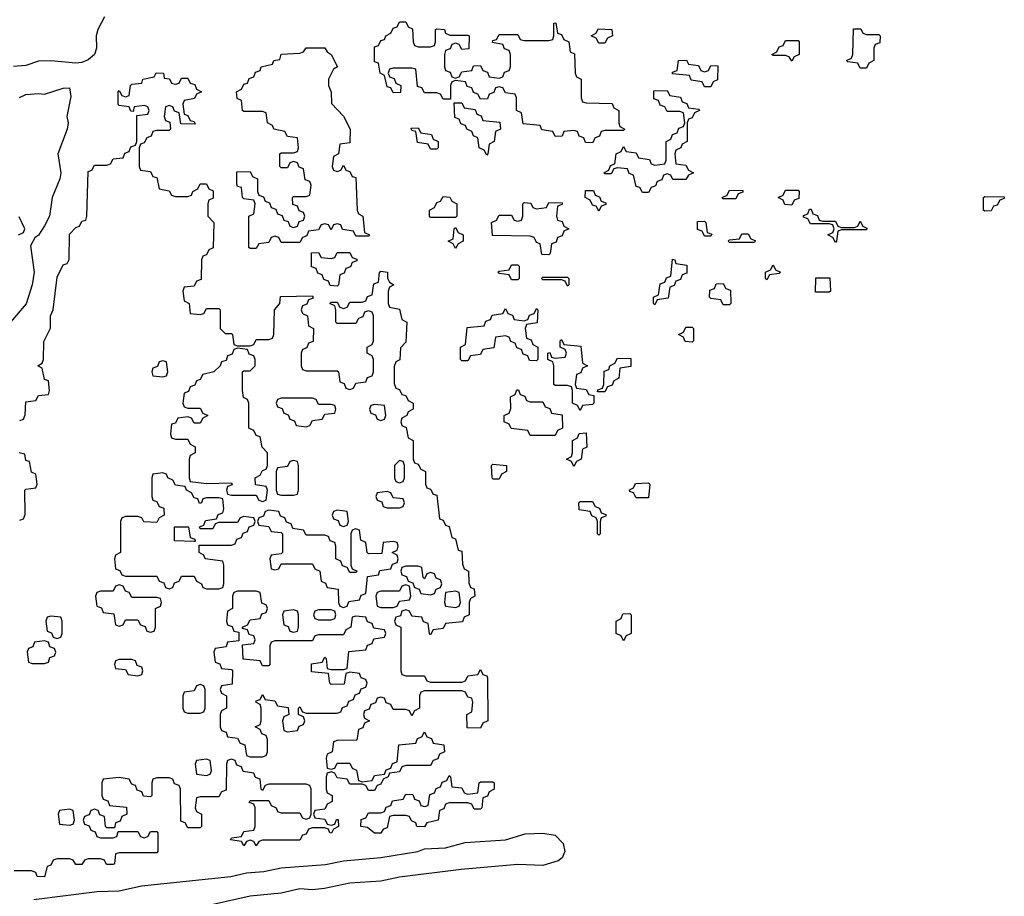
# Model space of a CAD drawing. Header units: inches. Extents: x 2777885 to 2884230, y 684484 to 829189.
# Tile 74 of 239: x 2846170 to 2849333, y 753066 to 755881. Entities that reach past the tile are written whole.
import ezdxf

# ---------------------------------------------------------------- set-up
doc = ezdxf.new("R2010")
doc.units = ezdxf.units.IN
doc.header["$MEASUREMENT"] = 0
doc.layers.add('C8745', color=7, linetype='Continuous')

msp = doc.modelspace()

# ---------------------------------------------------------------- linework, layer by layer
at = {"layer": 'C8745', "color": 6}
for points in [[(2846442, 755890), (2846421.5, 755850), (2846416.1, 755830), (2846417.2, 755790), (2846410.2, 755770), (2846390, 755752), (2846370, 755743.5), (2846350, 755742), (2846269.7, 755749.7), (2846230, 755748.2), (2846190, 755734), (2846150, 755731.5)], [(2846170, 754594), (2846182, 754598), (2846188, 754612), (2846190, 754654), (2846222, 754658), (2846230, 754674), (2846262, 754678), (2846266, 754690), (2846262, 754722), (2846250, 754726), (2846242, 754762), (2846228, 754770), (2846242, 754778), (2846246, 754790), (2846247.3, 754847.3), (2846269.2, 754890.8), (2846269.4, 754930), (2846278, 754950), (2846290, 755054), (2846310, 755094), (2846322, 755098), (2846328.4, 755111.6), (2846330, 755192), (2846350, 755214), (2846362, 755218), (2846370, 755234), (2846382, 755238), (2846386, 755250), (2846390, 755394), (2846402, 755398), (2846410, 755414), (2846450, 755414), (2846462, 755418), (2846470, 755434), (2846502, 755438), (2846507.3, 755452.7), (2846522, 755458), (2846527.3, 755472.7), (2846542, 755478), (2846546, 755490), (2846546, 755574), (2846582, 755578), (2846586, 755590), (2846582, 755602), (2846570, 755606), (2846538, 755602), (2846534, 755586), (2846527.3, 755587.3), (2846522, 755602), (2846490, 755606), (2846486, 755610), (2846486, 755650), (2846490, 755654), (2846498, 755638), (2846510, 755634), (2846522, 755638), (2846526, 755670), (2846530, 755674), (2846562, 755678), (2846566, 755690), (2846602, 755698), (2846608.9, 755711.1), (2846632, 755710), (2846634, 755694), (2846651.6, 755691.6), (2846658, 755678), (2846670, 755674), (2846682, 755678), (2846690, 755694), (2846710, 755694), (2846718, 755678), (2846732.7, 755672.7), (2846738, 755658), (2846754, 755650), (2846738, 755642), (2846731.3, 755628.7), (2846698, 755622), (2846694, 755610), (2846698, 755578), (2846710, 755574), (2846718, 755558), (2846730, 755554), (2846734, 755546), (2846687.3, 755547.3), (2846682, 755582), (2846667.3, 755587.3), (2846662, 755602), (2846650, 755606), (2846638, 755602), (2846634, 755570), (2846638, 755558), (2846652.7, 755552.7), (2846654, 755530), (2846650, 755526), (2846610, 755526), (2846598, 755522), (2846592.7, 755507.3), (2846578, 755502), (2846570, 755486), (2846558, 755482), (2846554, 755470), (2846554, 755410), (2846558, 755398), (2846590, 755394), (2846598, 755378), (2846610, 755374), (2846618, 755338), (2846650, 755332), (2846658, 755318), (2846670, 755314), (2846710, 755314), (2846722, 755318), (2846726, 755330), (2846742, 755338), (2846750, 755354), (2846770, 755354), (2846778, 755338), (2846791.6, 755331.6), (2846791.6, 755308.4), (2846778, 755302), (2846774, 755290), (2846774, 755250), (2846794, 755230), (2846791.6, 755148.4), (2846778, 755142), (2846770, 755126), (2846758, 755122), (2846754, 755110), (2846752.7, 755047.3), (2846738, 755042), (2846730, 755026), (2846698, 755022), (2846694, 755010), (2846698, 754978), (2846714, 754970), (2846718, 754938), (2846750, 754934), (2846762, 754938), (2846770, 754954), (2846810, 754954), (2846814, 754950), (2846814, 754890), (2846830, 754874), (2846850, 754874), (2846854, 754870), (2846858, 754838), (2846870, 754834), (2846910, 754834), (2846922, 754838), (2846930, 754854), (2846970, 754854), (2846982, 754858), (2846986, 754870), (2846988, 754950), (2847006, 754970), (2847007.3, 754992.7), (2847110, 754994), (2847112.7, 754987.3), (2847098, 754982), (2847092.7, 754967.3), (2847078, 754962), (2847074, 754950), (2847078, 754938), (2847094, 754930), (2847098, 754898), (2847114, 754890), (2847112.7, 754847.3), (2847098, 754842), (2847092.7, 754827.3), (2847078, 754822), (2847074, 754810), (2847074, 754770), (2847078, 754758), (2847090, 754754), (2847190, 754754), (2847194, 754750), (2847198, 754718), (2847212.7, 754712.7), (2847218, 754698), (2847230, 754694), (2847242, 754698), (2847250, 754714), (2847282, 754718), (2847287.3, 754732.7), (2847302, 754738), (2847306, 754750), (2847306, 754790), (2847302, 754802), (2847286, 754810), (2847286, 754830), (2847302, 754838), (2847306, 754850), (2847306, 754930), (2847302, 754942), (2847290, 754946), (2847278, 754942), (2847272.7, 754927.3), (2847258, 754922), (2847250, 754906), (2847190, 754906), (2847186, 754910), (2847186, 754950), (2847182, 754962), (2847166, 754970), (2847170, 754974), (2847190, 754974), (2847198, 754958), (2847210, 754954), (2847222, 754958), (2847230, 754974), (2847270, 754974), (2847282, 754978), (2847287.3, 754992.7), (2847302, 754998), (2847307.3, 755032.7), (2847322, 755038), (2847326, 755070), (2847330, 755074), (2847351, 755070), (2847351.6, 755051.6), (2847358, 755038), (2847372, 755030), (2847358, 755022), (2847354, 755010), (2847354, 754970), (2847358, 754958), (2847390, 754952), (2847398, 754918), (2847414, 754910), (2847410, 754846), (2847392.7, 754827.3), (2847391.1, 754788.9), (2847378, 754782), (2847372.7, 754767.3), (2847372.7, 754712.7), (2847378, 754698), (2847390, 754694), (2847398, 754678), (2847410, 754674), (2847418, 754658), (2847434, 754650), (2847434, 754630), (2847418, 754622), (2847414, 754610), (2847398, 754602), (2847394, 754590), (2847398, 754578), (2847411.6, 754571.6), (2847418, 754538), (2847434, 754530), (2847434, 754470), (2847438, 754458), (2847450, 754454), (2847458, 754438), (2847474, 754430), (2847474, 754390), (2847478, 754378), (2847490, 754374), (2847498, 754358), (2847510, 754354), (2847518, 754278), (2847530, 754274), (2847538, 754258), (2847550, 754254), (2847558, 754218), (2847570, 754214), (2847578, 754178), (2847590, 754174), (2847592.7, 754132.7), (2847598, 754118), (2847612, 754110), (2847612.7, 754072.7), (2847618, 754058), (2847630, 754054), (2847632, 754030), (2847618, 754022), (2847614, 754010), (2847614, 753970), (2847598, 753962), (2847592.7, 753947.3), (2847538, 753942), (2847530, 753926), (2847498, 753922), (2847490, 753906), (2847486, 753910), (2847482, 753942), (2847467.3, 753947.3), (2847462, 753962), (2847430, 753966), (2847422, 753982), (2847410, 753986), (2847398, 753982), (2847392.7, 753967.3), (2847378, 753962), (2847374, 753950), (2847378, 753938), (2847394, 753930), (2847394, 753790), (2847398, 753778), (2847410, 753774), (2847470, 753774), (2847478, 753758), (2847490, 753754), (2847590, 753754), (2847602, 753758), (2847610, 753774), (2847642, 753778), (2847650, 753794), (2847658, 753778), (2847670, 753774), (2847672.7, 753767.3), (2847674, 753630), (2847658, 753622), (2847650, 753606), (2847607.3, 753607.3), (2847606, 753650), (2847622, 753658), (2847626, 753690), (2847622, 753702), (2847610, 753706), (2847602, 753722), (2847590, 753726), (2847470, 753726), (2847458, 753722), (2847454, 753710), (2847454, 753670), (2847438, 753662), (2847430, 753646), (2847422, 753662), (2847410, 753666), (2847370, 753666), (2847362, 753682), (2847347.3, 753687.3), (2847342, 753702), (2847330, 753706), (2847318, 753702), (2847312.7, 753687.3), (2847298, 753682), (2847292.7, 753667.3), (2847278, 753662), (2847274, 753650), (2847278, 753638), (2847294, 753630), (2847278, 753622), (2847272.7, 753607.3), (2847258, 753602), (2847252.7, 753567.3), (2847190, 753566), (2847178, 753562), (2847174, 753530), (2847158, 753522), (2847154, 753510), (2847158, 753478), (2847170, 753474), (2847182, 753478), (2847190, 753494), (2847230, 753494), (2847238, 753478), (2847251.6, 753471.6), (2847258, 753438), (2847270, 753434), (2847302, 753438), (2847310, 753454), (2847342, 753458), (2847347.3, 753472.7), (2847362, 753478), (2847367.3, 753492.7), (2847382, 753498), (2847387.3, 753552.7), (2847442, 753558), (2847447.3, 753572.7), (2847462, 753578), (2847470, 753594), (2847478, 753578), (2847492.7, 753572.7), (2847498, 753558), (2847532.7, 753552.7), (2847534, 753530), (2847518, 753522), (2847512.7, 753507.3), (2847498, 753502), (2847490, 753486), (2847410, 753486), (2847398, 753482), (2847390, 753466), (2847358, 753462), (2847354, 753450), (2847338, 753442), (2847330, 753426), (2847318, 753422), (2847310, 753406), (2847290, 753406), (2847282, 753422), (2847270, 753426), (2847230, 753426), (2847222, 753442), (2847190, 753446), (2847182, 753462), (2847170, 753466), (2847158, 753462), (2847154, 753450), (2847154, 753410), (2847158, 753398), (2847174, 753390), (2847174, 753370), (2847158, 753362), (2847150, 753346), (2847118, 753342), (2847114, 753330), (2847118, 753318), (2847150, 753314), (2847158, 753298), (2847170, 753294), (2847182, 753298), (2847187.3, 753312.7), (2847192.7, 753312.7), (2847194, 753290), (2847178, 753282), (2847171.6, 753268.4), (2847166, 753270), (2847162, 753282), (2847150, 753286), (2847110, 753286), (2847098, 753282), (2847090, 753266), (2847078, 753262), (2847070, 753246), (2846950, 753246), (2846938, 753242), (2846930, 753228), (2846922, 753242), (2846910, 753246), (2846898, 753242), (2846890, 753228), (2846882, 753242), (2846847.3, 753247.3), (2846850, 753254), (2846882, 753258), (2846890, 753274), (2846922, 753278), (2846926, 753290), (2846926, 753350), (2846922, 753362), (2846907.3, 753367.3), (2846910, 753374), (2846970, 753374), (2846978, 753358), (2846994, 753350), (2846998, 753338), (2847010, 753334), (2847070, 753334), (2847078, 753318), (2847090, 753314), (2847102, 753318), (2847106, 753330), (2847106, 753410), (2847102, 753422), (2847090, 753426), (2846970, 753426), (2846958, 753422), (2846950, 753406), (2846946, 753410), (2846942, 753442), (2846927.3, 753447.3), (2846922, 753462), (2846887.3, 753467.3), (2846882, 753482), (2846867.3, 753487.3), (2846862, 753502), (2846850, 753506), (2846838, 753502), (2846834, 753490), (2846832.7, 753407.3), (2846818, 753402), (2846810, 753386), (2846750, 753386), (2846738, 753382), (2846734, 753350), (2846738, 753338), (2846754, 753330), (2846754, 753290), (2846750, 753286), (2846710, 753286), (2846702, 753302), (2846687.3, 753307.3), (2846686, 753410), (2846682, 753422), (2846667.3, 753427.3), (2846662, 753442), (2846650, 753446), (2846610, 753446), (2846598, 753442), (2846594, 753430), (2846594, 753390), (2846590, 753386), (2846567.3, 753387.3), (2846562, 753402), (2846547.3, 753407.3), (2846542, 753422), (2846530, 753426), (2846522, 753442), (2846490, 753448), (2846438, 753442), (2846434, 753430), (2846434, 753390), (2846438, 753378), (2846452.7, 753372.7), (2846458, 753358), (2846512.7, 753352.7), (2846514, 753330), (2846498, 753322), (2846492.7, 753307.3), (2846478, 753302), (2846474, 753286), (2846450, 753286), (2846446, 753290), (2846442, 753322), (2846427.3, 753327.3), (2846422, 753342), (2846410, 753346), (2846398, 753342), (2846392.7, 753327.3), (2846378, 753322), (2846374, 753310), (2846378, 753298), (2846392.7, 753292.7), (2846398, 753278), (2846412.7, 753272.7), (2846418, 753258), (2846430, 753254), (2846470, 753254), (2846482, 753258), (2846486, 753274), (2846550, 753274), (2846558, 753258), (2846570, 753254), (2846582, 753258), (2846590, 753274), (2846610, 753274), (2846614, 753270), (2846614, 753210), (2846610, 753206), (2846490, 753206), (2846478, 753202), (2846474, 753170), (2846470, 753168), (2846448.4, 753168.4), (2846442, 753182), (2846430, 753186), (2846390, 753186), (2846378, 753182), (2846370, 753168), (2846350, 753168), (2846342, 753182), (2846330, 753186), (2846290, 753186), (2846278, 753182), (2846270, 753166), (2846258, 753162), (2846250, 753129), (2846226, 753130), (2846222, 753142), (2846208, 753148), (2846152.7, 753147.3)], [(2846169, 755631), (2846190, 755641), (2846230, 755644.7), (2846250, 755642), (2846310, 755661), (2846330, 755662), (2846334.4, 755634.4), (2846321, 755570), (2846326, 755550), (2846322.8, 755530), (2846293, 755450), (2846302, 755390), (2846299.1, 755370), (2846274, 755310), (2846265.3, 755250), (2846250, 755219.3), (2846230, 755189), (2846218.8, 755181.2), (2846204.7, 755155.3), (2846216, 755070), (2846210.2, 755030), (2846190.9, 754969.1), (2846141, 754910)], [(2846166, 755190), (2846182, 755198), (2846186, 755210), (2846168.4, 755248.4)], [(2846170, 754274), (2846182, 754278), (2846187.3, 754292.7), (2846186, 754370), (2846190, 754374), (2846222, 754378), (2846226, 754390), (2846222, 754422), (2846208.4, 754428.4), (2846202, 754462), (2846190, 754466), (2846186, 754486), (2846168, 754490)], [(2846215.3, 753055.3), (2846418.8, 753081.2), (2846490, 753083.5), (2846560.9, 753099.1), (2846848, 753130), (2846898.2, 753141.8), (2846954.2, 753145.8), (2847010, 753157), (2847152.1, 753167.9), (2847210, 753180.3), (2847330.4, 753190.4), (2847448.7, 753210), (2847470, 753218.7), (2847537.8, 753222.2), (2847600.7, 753239.3), (2847730, 753247.8), (2847793.2, 753266.8), (2847850, 753269.3), (2847890, 753262), (2847916, 753236), (2847921.5, 753210), (2847912.7, 753190), (2847900, 753180), (2847850, 753165.1), (2847770, 753168), (2847588.2, 753151.8), (2847390, 753127.8), (2847330, 753115.1), (2847230, 753107.8), (2847149.2, 753090.8), (2847110, 753086.6), (2847070, 753089.6), (2847010, 753075.6), (2846910, 753066.6), (2846782.3, 753037.7)]]:
    msp.add_lwpolyline(points, dxfattribs=at)
for points in [[(2847450, 755794), (2847490, 755794), (2847502, 755798), (2847506, 755810), (2847506, 755850), (2847510, 755852), (2847534, 755850), (2847538, 755838), (2847552, 755832), (2847610, 755832), (2847614, 755830), (2847612.7, 755787.3), (2847590, 755786), (2847582, 755802), (2847570, 755806), (2847558, 755802), (2847552.7, 755787.3), (2847538, 755782), (2847534, 755770), (2847534, 755730), (2847538, 755718), (2847552.7, 755712.7), (2847558, 755698), (2847570, 755694), (2847582, 755698), (2847590, 755714), (2847622, 755718), (2847627.3, 755732.7), (2847650, 755734), (2847658, 755718), (2847672.7, 755712.7), (2847678, 755698), (2847710, 755694), (2847722, 755698), (2847727.3, 755712.7), (2847742, 755718), (2847746, 755730), (2847746, 755770), (2847742, 755782), (2847727.3, 755787.3), (2847722, 755802), (2847688.4, 755808.4), (2847690, 755814), (2847702, 755818), (2847710, 755834), (2847770, 755834), (2847778, 755818), (2847790, 755814), (2847870, 755814), (2847882, 755818), (2847886, 755830), (2847886, 755870), (2847891.6, 755871.6), (2847898, 755838), (2847910, 755834), (2847918, 755818), (2847934, 755810), (2847938, 755778), (2847951.6, 755771.6), (2847954, 755710), (2847958, 755698), (2847974, 755690), (2847974, 755630), (2847978, 755618), (2847990, 755614), (2848072.7, 755612.7), (2848078, 755598), (2848094, 755590), (2848094, 755550), (2848098, 755538), (2848114, 755530), (2848110, 755526), (2848050, 755526), (2848038, 755522), (2848032.7, 755507.3), (2848018, 755502), (2848010, 755486), (2847987.3, 755487.3), (2847982, 755502), (2847967.3, 755507.3), (2847962, 755522), (2847950, 755526), (2847918, 755522), (2847912.7, 755507.3), (2847890, 755506), (2847882, 755522), (2847847.3, 755527.3), (2847842, 755542), (2847787.3, 755547.3), (2847782, 755582), (2847766, 755590), (2847766, 755630), (2847762, 755642), (2847730, 755646), (2847722, 755662), (2847710, 755666), (2847698, 755662), (2847692.7, 755647.3), (2847678, 755642), (2847672.7, 755627.3), (2847650, 755626), (2847642, 755642), (2847627.3, 755647.3), (2847622, 755662), (2847607.3, 755667.3), (2847602, 755682), (2847570, 755686), (2847558, 755682), (2847554, 755670), (2847554, 755626), (2847530, 755626), (2847522, 755642), (2847510, 755646), (2847470, 755646), (2847462, 755662), (2847447.3, 755667.3), (2847442, 755722), (2847430, 755726), (2847370, 755726), (2847358, 755722), (2847354, 755710), (2847358, 755698), (2847372.7, 755692.7), (2847378, 755678), (2847394, 755670), (2847392.7, 755647.3), (2847370, 755646), (2847362, 755662), (2847350, 755666), (2847342, 755702), (2847328, 755710), (2847322, 755742), (2847310, 755746), (2847310, 755794), (2847322, 755798), (2847330, 755814), (2847342, 755818), (2847346, 755830), (2847362, 755838), (2847370, 755854), (2847382, 755858), (2847390, 755874), (2847410, 755874), (2847418, 755858), (2847432, 755852), (2847434, 755810), (2847438, 755798)], [(2848030, 755806), (2848022, 755822), (2848006, 755830), (2848022, 755838), (2848028.4, 755851.6), (2848072, 755850), (2848074, 755830), (2848058, 755822), (2848050, 755806)], [(2848890, 755834), (2848930, 755834), (2848934, 755830), (2848932.7, 755807.3), (2848918, 755802), (2848914, 755790), (2848914, 755750), (2848898, 755742), (2848890, 755726), (2848870, 755726), (2848862, 755742), (2848830, 755746), (2848826, 755750), (2848842, 755758), (2848846, 755770), (2848848.4, 755851.6), (2848871.6, 755851.6), (2848878, 755838)], [(2848650, 755748), (2848642, 755762), (2848630, 755766), (2848590, 755766), (2848586, 755770), (2848602, 755778), (2848610, 755794), (2848622, 755798), (2848630, 755814), (2848670, 755814), (2848674, 755810), (2848674, 755770), (2848658, 755762)], [(2847190, 755394), (2847202, 755398), (2847210, 755414), (2847218, 755398), (2847230, 755394), (2847238, 755378), (2847250, 755374), (2847254, 755270), (2847258, 755258), (2847272, 755250), (2847278, 755198), (2847294, 755190), (2847290, 755186), (2847250, 755186), (2847242, 755202), (2847207.3, 755207.3), (2847202, 755222), (2847190, 755226), (2847178, 755222), (2847170, 755206), (2847162, 755222), (2847150, 755226), (2847138, 755222), (2847130, 755206), (2847098, 755202), (2847092.7, 755187.3), (2847078, 755182), (2847070, 755166), (2847010, 755166), (2847002, 755182), (2846990, 755186), (2846978, 755182), (2846970, 755166), (2846938, 755162), (2846930, 755146), (2846910, 755146), (2846906, 755150), (2846906, 755250), (2846922, 755258), (2846926, 755290), (2846922, 755302), (2846890, 755306), (2846886, 755310), (2846882, 755342), (2846870, 755346), (2846867.3, 755352.7), (2846867.3, 755392.7), (2846910, 755394), (2846918, 755378), (2846934, 755370), (2846934, 755330), (2846938, 755318), (2846952.7, 755312.7), (2846958, 755298), (2846972.7, 755292.7), (2846978, 755278), (2846992.7, 755272.7), (2846998, 755258), (2847012.7, 755252.7), (2847018, 755238), (2847032.7, 755232.7), (2847038, 755218), (2847050, 755214), (2847062, 755218), (2847067.3, 755232.7), (2847082, 755238), (2847086, 755250), (2847082, 755262), (2847067.3, 755267.3), (2847062, 755282), (2847047.3, 755287.3), (2847046, 755310), (2847050, 755314), (2847090, 755314), (2847102, 755318), (2847106, 755350), (2847102, 755362), (2847087.3, 755367.3), (2847082, 755402), (2847067.3, 755407.3), (2847062, 755422), (2847050, 755426), (2847038, 755422), (2847030, 755406), (2847010, 755406), (2847006, 755410), (2847006, 755450), (2847010, 755454), (2847050, 755454), (2847062, 755458), (2847066, 755470), (2847062, 755502), (2847030, 755506), (2847022, 755522), (2846986, 755530), (2846982, 755542), (2846966, 755550), (2846962, 755582), (2846950, 755586), (2846890, 755586), (2846886, 755590), (2846882, 755622), (2846868.4, 755628.4), (2846866, 755650), (2846882, 755658), (2846890, 755674), (2846902, 755678), (2846907.3, 755692.7), (2846922, 755698), (2846927.3, 755712.7), (2846942, 755718), (2846946, 755730), (2846982, 755738), (2846986, 755750), (2847006, 755754), (2847010, 755771), (2847070, 755774), (2847082, 755778), (2847090, 755791.3), (2847150, 755791), (2847158, 755778), (2847171, 755770), (2847191, 755730), (2847178, 755722), (2847162, 755690), (2847162, 755670), (2847171, 755649), (2847172, 755612), (2847210, 755572), (2847231.3, 755530), (2847230, 755486), (2847198, 755482), (2847194, 755450), (2847178, 755442), (2847174, 755410), (2847178, 755398)], [(2848370, 755714), (2848382, 755718), (2848390, 755734), (2848412.7, 755732.7), (2848411.6, 755688.4), (2848398, 755682), (2848390, 755666), (2848370, 755666), (2848362, 755682), (2848327.3, 755687.3), (2848322, 755702), (2848267.3, 755707.3), (2848267.3, 755712.7), (2848282, 755718), (2848286, 755750), (2848311.6, 755751.6), (2848318, 755738), (2848350, 755734), (2848358, 755718)], [(2848268, 755368), (2848262, 755382), (2848250, 755386), (2848238, 755382), (2848232.7, 755367.3), (2848218, 755362), (2848212.7, 755347.3), (2848198, 755342), (2848190, 755326), (2848170, 755326), (2848162, 755342), (2848150, 755346), (2848142, 755382), (2848127.3, 755387.3), (2848122, 755402), (2848090, 755406), (2848078, 755402), (2848070, 755386), (2848050, 755386), (2848046, 755390), (2848062, 755398), (2848067.3, 755412.7), (2848082, 755418), (2848086, 755450), (2848102, 755458), (2848110, 755474), (2848118, 755458), (2848150, 755454), (2848158, 755438), (2848192.7, 755432.7), (2848198, 755418), (2848210, 755414), (2848242, 755418), (2848246, 755430), (2848246, 755490), (2848262, 755498), (2848267.3, 755512.7), (2848282, 755518), (2848287.3, 755532.7), (2848302, 755538), (2848306, 755550), (2848302, 755582), (2848290, 755586), (2848250, 755586), (2848242, 755602), (2848227.3, 755607.3), (2848222, 755622), (2848207.3, 755627.3), (2848207.3, 755652.7), (2848250, 755654), (2848258, 755638), (2848292.7, 755632.7), (2848298, 755618), (2848312.7, 755612.7), (2848318, 755598), (2848350, 755594), (2848354, 755590), (2848338, 755582), (2848330, 755566), (2848318, 755562), (2848314, 755550), (2848314, 755490), (2848298, 755482), (2848294, 755470), (2848278, 755462), (2848274, 755450), (2848278, 755418), (2848310, 755414), (2848318, 755398), (2848334, 755390), (2848318, 755382), (2848310, 755368)], [(2847670, 755446), (2847662, 755462), (2847646, 755470), (2847642, 755502), (2847628, 755508), (2847622, 755522), (2847606, 755530), (2847602, 755542), (2847587.3, 755547.3), (2847582, 755562), (2847567.3, 755567.3), (2847566, 755614), (2847590, 755614), (2847598, 755598), (2847632.7, 755592.7), (2847638, 755578), (2847652.7, 755572.7), (2847658, 755558), (2847712.7, 755552.7), (2847714, 755530), (2847698, 755522), (2847694, 755490), (2847678, 755482), (2847674, 755450)], [(2847490, 755466), (2847482, 755482), (2847447.3, 755487.3), (2847442, 755522), (2847430, 755526), (2847427.3, 755532.7), (2847450, 755534), (2847458, 755518), (2847492.7, 755512.7), (2847498, 755498), (2847514, 755490), (2847514, 755470), (2847510, 755466)], [(2847490, 755246), (2847486, 755250), (2847486, 755270), (2847502, 755278), (2847510, 755294), (2847522, 755298), (2847530, 755314), (2847551.6, 755311.6), (2847558, 755298), (2847574, 755290), (2847574, 755250), (2847570, 755246)], [(2848030, 755266), (2848022, 755282), (2848010, 755286), (2848002, 755302), (2847986, 755310), (2847987.3, 755332.7), (2848012.7, 755332.7), (2848018, 755318), (2848032.7, 755312.7), (2848038, 755298), (2848052.7, 755292.7), (2848052.7, 755287.3), (2848038, 755282)], [(2848430, 755306), (2848426, 755310), (2848442, 755318), (2848450, 755334), (2848492.7, 755332.7), (2848492.7, 755327.3), (2848478, 755322), (2848470, 755306)], [(2848650, 755286), (2848627.3, 755287.3), (2848622, 755302), (2848606, 755310), (2848622, 755318), (2848630, 755334), (2848670, 755334), (2848674, 755330), (2848672.7, 755307.3), (2848658, 755302)], [(2849270, 755266), (2849266, 755270), (2849266, 755310), (2849270, 755314), (2849332.7, 755312.7), (2849332.7, 755307.3), (2849318, 755302), (2849310, 755286), (2849298, 755282), (2849290, 755268)], [(2847870, 755126), (2847847.3, 755127.3), (2847842, 755162), (2847830, 755166), (2847822, 755182), (2847810, 755186), (2847688.7, 755188.7), (2847686, 755230), (2847702, 755238), (2847710, 755254), (2847750, 755254), (2847758, 755238), (2847770, 755234), (2847782, 755238), (2847786, 755250), (2847786, 755290), (2847790, 755294), (2847811.6, 755291.6), (2847818, 755278), (2847830, 755274), (2847862, 755278), (2847870, 755294), (2847912.7, 755292.7), (2847912.7, 755287.3), (2847898, 755282), (2847894, 755250), (2847898, 755238), (2847912.7, 755232.7), (2847918, 755218), (2847934, 755210), (2847918, 755202), (2847912.7, 755187.3), (2847898, 755182), (2847892.7, 755167.3), (2847878, 755162), (2847874, 755130)], [(2848750, 755234), (2848790, 755234), (2848798, 755218), (2848810, 755214), (2848850, 755214), (2848862, 755218), (2848870, 755234), (2848878, 755218), (2848891.6, 755211.6), (2848890, 755206), (2848810, 755206), (2848798, 755202), (2848794, 755170), (2848790, 755166), (2848782, 755182), (2848766, 755190), (2848782, 755198), (2848786, 755210), (2848782, 755222), (2848770, 755226), (2848710, 755226), (2848702, 755242), (2848687.3, 755247.3), (2848687.3, 755252.7), (2848702, 755258), (2848707.3, 755272.7), (2848712.7, 755272.7), (2848718, 755258), (2848732.7, 755252.7), (2848738, 755238)], [(2847570, 755146), (2847562, 755162), (2847546, 755170), (2847562, 755178), (2847566, 755210), (2847570, 755214), (2847578, 755198), (2847594, 755190), (2847594, 755170), (2847578, 755162)], [(2848370, 755186), (2848362, 755202), (2848347.3, 755207.3), (2848347.3, 755232.7), (2848370, 755234), (2848374, 755230), (2848378, 755198), (2848392.7, 755192.7), (2848390, 755186)], [(2848450, 755166), (2848446, 755170), (2848450, 755174), (2848482, 755178), (2848490, 755194), (2848510, 755194), (2848518, 755178), (2848532.7, 755172.7), (2848530, 755166)], [(2847190, 755026), (2847167.3, 755027.3), (2847162, 755042), (2847147.3, 755047.3), (2847142, 755062), (2847127.3, 755067.3), (2847122, 755082), (2847107.3, 755087.3), (2847107.3, 755132.7), (2847130, 755134), (2847138, 755118), (2847170, 755114), (2847182, 755118), (2847190, 755134), (2847230, 755134), (2847238, 755118), (2847252.7, 755112.7), (2847252.7, 755107.3), (2847238, 755102), (2847232.7, 755087.3), (2847218, 755082), (2847212.7, 755067.3), (2847198, 755062), (2847194, 755030)], [(2847750, 755046), (2847742, 755062), (2847710, 755066), (2847706, 755070), (2847710, 755074), (2847742, 755078), (2847750, 755094), (2847770, 755094), (2847774, 755090), (2847774, 755050), (2847770, 755046)], [(2848210, 754966), (2848206, 754970), (2848206, 754990), (2848222, 754998), (2848227.3, 755032.7), (2848242, 755038), (2848247.3, 755052.7), (2848262, 755058), (2848267.3, 755112.7), (2848274, 755110), (2848278, 755098), (2848312.7, 755092.7), (2848312.7, 755067.3), (2848298, 755062), (2848292.7, 755047.3), (2848278, 755042), (2848272.7, 755027.3), (2848258, 755022), (2848252.7, 754987.3), (2848218, 754982)], [(2848570, 755046), (2848566, 755050), (2848566, 755070), (2848582, 755078), (2848590, 755094), (2848598, 755078), (2848614, 755070), (2848610, 755066), (2848578, 755062)], [(2847930, 755026), (2847922, 755042), (2847910, 755046), (2847850, 755046), (2847846, 755050), (2847850, 755054), (2847930, 755054), (2847934, 755050), (2847934, 755030)], [(2848430, 754966), (2848422, 754982), (2848390, 754986), (2848386, 754990), (2848387.3, 755012.7), (2848402, 755018), (2848407.3, 755032.7), (2848430, 755034), (2848438, 755018), (2848452.7, 755012.7), (2848454, 754970), (2848450, 754966)], [(2848726, 755006), (2848727.3, 755052.7), (2848772.7, 755052.7), (2848774, 755010), (2848770, 755006)], [(2847830, 754786), (2847807.3, 754787.3), (2847802, 754802), (2847787.3, 754807.3), (2847782, 754822), (2847767.3, 754827.3), (2847762, 754842), (2847747.3, 754847.3), (2847742, 754862), (2847730, 754866), (2847698, 754862), (2847692.7, 754827.3), (2847658, 754822), (2847650, 754806), (2847618, 754802), (2847610, 754786), (2847590, 754786), (2847586, 754790), (2847586, 754830), (2847602, 754838), (2847607.3, 754892.7), (2847662, 754898), (2847667.3, 754912.7), (2847682, 754918), (2847687.3, 754932.7), (2847722, 754938), (2847730, 754954), (2847738, 754938), (2847752.7, 754932.7), (2847758, 754918), (2847790, 754914), (2847802, 754918), (2847807.3, 754932.7), (2847822, 754938), (2847830, 754954), (2847834, 754950), (2847832.7, 754907.3), (2847798, 754902), (2847794, 754890), (2847798, 754858), (2847812.7, 754852.7), (2847818, 754838), (2847834, 754830), (2847834, 754790)], [(2848330, 754846), (2848307.3, 754847.3), (2848302, 754862), (2848286, 754870), (2848302, 754878), (2848310, 754894), (2848330, 754894), (2848334, 754890), (2848334, 754850)], [(2847970, 754626), (2847962, 754642), (2847946, 754650), (2847946, 754690), (2847942, 754702), (2847930, 754706), (2847890, 754706), (2847886, 754710), (2847886, 754770), (2847882, 754782), (2847866, 754790), (2847866, 754810), (2847872.7, 754812.7), (2847878, 754798), (2847890, 754794), (2847922, 754798), (2847926, 754810), (2847922, 754822), (2847906, 754830), (2847906, 754850), (2847910, 754854), (2847918, 754838), (2847972.7, 754832.7), (2847978, 754778), (2847994, 754770), (2847978, 754762), (2847972.7, 754747.3), (2847958, 754742), (2847954, 754710), (2847958, 754698), (2847990, 754694), (2847998, 754678), (2848014, 754674), (2848014, 754650), (2848010, 754646), (2847978, 754642)], [(2846870, 754826), (2846858, 754822), (2846852.7, 754807.3), (2846838, 754802), (2846832.7, 754787.3), (2846818, 754782), (2846814, 754770), (2846794, 754750), (2846758, 754742), (2846750, 754726), (2846738, 754722), (2846732.7, 754707.3), (2846718, 754702), (2846712.7, 754687.3), (2846698, 754682), (2846694, 754650), (2846698, 754638), (2846710, 754634), (2846750, 754634), (2846758, 754618), (2846774, 754610), (2846758, 754602), (2846750, 754586), (2846730, 754586), (2846722, 754602), (2846710, 754606), (2846678, 754602), (2846670, 754586), (2846658, 754582), (2846654, 754550), (2846658, 754538), (2846670, 754534), (2846710, 754534), (2846718, 754518), (2846734, 754510), (2846734, 754490), (2846718, 754482), (2846714, 754470), (2846714, 754410), (2846718, 754398), (2846770, 754392), (2846850, 754394), (2846852.7, 754387.3), (2846838, 754382), (2846834, 754370), (2846838, 754358), (2846850, 754354), (2846930, 754354), (2846938, 754338), (2846950, 754334), (2846962, 754338), (2846966, 754370), (2846962, 754382), (2846927.3, 754387.3), (2846926, 754410), (2846942, 754418), (2846950, 754434), (2846962, 754438), (2846966, 754450), (2846966, 754490), (2846948.4, 754508.4), (2846942, 754542), (2846930, 754546), (2846922, 754562), (2846906, 754570), (2846906, 754650), (2846902, 754662), (2846888.4, 754668.4), (2846886, 754690), (2846886, 754750), (2846890, 754754), (2846910, 754754), (2846926, 754770), (2846926, 754790), (2846922, 754802), (2846907.3, 754807.3), (2846902, 754822)], [(2846630, 754786), (2846618, 754782), (2846612.7, 754767.3), (2846598, 754762), (2846594, 754750), (2846598, 754738), (2846630, 754734), (2846642, 754738), (2846646, 754750), (2846642, 754782)], [(2848026, 754686), (2848027.3, 754692.7), (2848042, 754698), (2848046, 754710), (2848047.3, 754752.7), (2848062, 754758), (2848066, 754770), (2848082, 754778), (2848090, 754794), (2848132.7, 754792.7), (2848132.7, 754767.3), (2848098, 754762), (2848094, 754730), (2848078, 754722), (2848072.7, 754707.3), (2848058, 754702), (2848050, 754686)], [(2847810, 754654), (2847850, 754654), (2847858, 754638), (2847872.7, 754632.7), (2847878, 754618), (2847912.7, 754612.7), (2847914, 754570), (2847898, 754562), (2847890, 754546), (2847810, 754546), (2847802, 754562), (2847748.4, 754568.4), (2847742, 754582), (2847726, 754590), (2847726, 754610), (2847742, 754618), (2847747.3, 754632.7), (2847746, 754670), (2847762, 754678), (2847767.3, 754692.7), (2847772.7, 754692.7), (2847778, 754678), (2847792.7, 754672.7), (2847798, 754658)], [(2847110, 754666), (2847010, 754666), (2846998, 754662), (2846994, 754650), (2846998, 754638), (2847012.7, 754632.7), (2847018, 754618), (2847032.7, 754612.7), (2847038, 754598), (2847052.7, 754592.7), (2847058, 754578), (2847090, 754574), (2847102, 754578), (2847110, 754594), (2847142, 754598), (2847150, 754614), (2847182, 754618), (2847186, 754630), (2847182, 754642), (2847170, 754646), (2847130, 754646), (2847122, 754662)], [(2847310, 754646), (2847298, 754642), (2847294, 754630), (2847298, 754618), (2847312.7, 754612.7), (2847318, 754598), (2847330, 754594), (2847342, 754598), (2847346, 754610), (2847342, 754642)], [(2847950, 754446), (2847942, 754462), (2847926, 754470), (2847942, 754478), (2847946, 754490), (2847946, 754530), (2847962, 754538), (2847967.3, 754552.7), (2847990, 754554), (2847991.6, 754508.4), (2847978, 754502), (2847974, 754470), (2847958, 754462)], [(2847050, 754466), (2847038, 754462), (2847030, 754446), (2846998, 754442), (2846994, 754430), (2846994, 754370), (2846998, 754358), (2847010, 754354), (2847050, 754354), (2847062, 754358), (2847066, 754370), (2847066, 754450), (2847062, 754462)], [(2847390, 754466), (2847374, 754450), (2847374, 754410), (2847378, 754398), (2847390, 754394), (2847402, 754398), (2847406, 754410), (2847406, 754450), (2847402, 754462)], [(2847690, 754406), (2847688, 754410), (2847686, 754450), (2847690, 754454), (2847734, 754450), (2847734, 754430), (2847718, 754422), (2847710, 754406)], [(2846630, 754426), (2846598, 754422), (2846594, 754410), (2846594, 754350), (2846598, 754338), (2846610, 754334), (2846618, 754318), (2846632.7, 754312.7), (2846634, 754290), (2846618, 754282), (2846610, 754266), (2846568.4, 754268.4), (2846562, 754282), (2846550, 754286), (2846510, 754286), (2846498, 754282), (2846494, 754270), (2846494, 754170), (2846478, 754162), (2846474, 754150), (2846478, 754118), (2846492, 754112), (2846498, 754098), (2846510, 754094), (2846610, 754094), (2846618, 754078), (2846632.7, 754072.7), (2846638, 754058), (2846650, 754054), (2846662, 754058), (2846667.3, 754072.7), (2846682, 754078), (2846690, 754094), (2846730, 754094), (2846738, 754078), (2846754, 754070), (2846758, 754058), (2846770, 754054), (2846810, 754054), (2846822, 754058), (2846826, 754070), (2846826, 754130), (2846822, 754142), (2846766, 754150), (2846762, 754162), (2846746, 754170), (2846746, 754194), (2846850, 754194), (2846862, 754198), (2846867.3, 754212.7), (2846882, 754218), (2846887.3, 754232.7), (2846902, 754238), (2846907.3, 754252.7), (2846922, 754258), (2846926, 754270), (2846922, 754282), (2846890, 754286), (2846878, 754282), (2846870, 754266), (2846810, 754266), (2846798, 754262), (2846790, 754246), (2846750, 754246), (2846747.3, 754252.7), (2846762, 754258), (2846767.3, 754272.7), (2846802, 754278), (2846807.3, 754292.7), (2846822, 754298), (2846826, 754310), (2846822, 754342), (2846810, 754346), (2846770, 754346), (2846758, 754342), (2846754, 754330), (2846748, 754328), (2846742, 754342), (2846730, 754346), (2846722, 754362), (2846706, 754370), (2846702, 754382), (2846670, 754386), (2846662, 754402), (2846646, 754410), (2846642, 754422)], [(2848150, 754346), (2848142, 754362), (2848130, 754366), (2848128.4, 754371.6), (2848142, 754378), (2848148.4, 754391.6), (2848190, 754394), (2848194, 754390), (2848190, 754346)], [(2847350, 754366), (2847318, 754362), (2847314, 754350), (2847318, 754338), (2847332.7, 754332.7), (2847338, 754318), (2847350, 754314), (2847390, 754314), (2847402, 754318), (2847406, 754330), (2847402, 754342), (2847370, 754346), (2847362, 754362)], [(2848030, 754226), (2848026, 754230), (2848026, 754270), (2848022, 754282), (2848008, 754288), (2848002, 754302), (2847967.3, 754307.3), (2847966, 754330), (2847970, 754334), (2848010, 754334), (2848018, 754318), (2848032.7, 754312.7), (2848038, 754298), (2848052.7, 754292.7), (2848052.7, 754287.3), (2848038, 754282), (2848034, 754270), (2848034, 754230)], [(2846970, 754306), (2846958, 754302), (2846952.7, 754287.3), (2846938, 754282), (2846934, 754270), (2846938, 754258), (2846970, 754254), (2846978, 754238), (2847010, 754234), (2847014, 754230), (2847014, 754170), (2847010, 754166), (2846978, 754162), (2846974, 754150), (2846978, 754118), (2846990, 754114), (2847002, 754118), (2847010, 754134), (2847110, 754134), (2847118, 754118), (2847134, 754110), (2847138, 754078), (2847152, 754072), (2847158, 754058), (2847192.7, 754052.7), (2847194, 754010), (2847198, 753998), (2847210, 753994), (2847222, 753998), (2847227.3, 754012.7), (2847262, 754018), (2847267.3, 754032.7), (2847282, 754038), (2847287.3, 754092.7), (2847322, 754098), (2847327.3, 754112.7), (2847362, 754118), (2847367.3, 754132.7), (2847382, 754138), (2847386, 754150), (2847382, 754162), (2847366, 754170), (2847382, 754178), (2847386, 754190), (2847382, 754202), (2847370, 754206), (2847338, 754202), (2847332.7, 754167.3), (2847290, 754166), (2847286, 754170), (2847282, 754202), (2847266, 754210), (2847262, 754242), (2847250, 754246), (2847238, 754242), (2847234, 754230), (2847234, 754130), (2847238, 754118), (2847254, 754110), (2847250, 754106), (2847230, 754106), (2847222, 754122), (2847207.3, 754127.3), (2847202, 754142), (2847186, 754150), (2847186, 754190), (2847182, 754202), (2847167.3, 754207.3), (2847162, 754222), (2847150, 754226), (2847090, 754226), (2847082, 754242), (2847047.3, 754247.3), (2847042, 754262), (2847027.3, 754267.3), (2847022, 754282), (2847007.3, 754287.3), (2847002, 754302)], [(2847190, 754306), (2847178, 754302), (2847174, 754290), (2847178, 754278), (2847192.7, 754272.7), (2847198, 754258), (2847210, 754254), (2847222, 754258), (2847226, 754270), (2847222, 754302)], [(2846730, 754206), (2846667.3, 754207.3), (2846667.3, 754252.7), (2846712.7, 754252.7), (2846718, 754218), (2846732.7, 754212.7), (2846734, 754206)], [(2847450, 754126), (2847410, 754126), (2847398, 754122), (2847394, 754110), (2847398, 754098), (2847412.7, 754092.7), (2847418, 754078), (2847432.7, 754072.7), (2847438, 754058), (2847452.7, 754052.7), (2847458, 754038), (2847490, 754034), (2847502, 754038), (2847507.3, 754052.7), (2847522, 754058), (2847526, 754070), (2847522, 754082), (2847507.3, 754087.3), (2847502, 754102), (2847490, 754106), (2847478, 754102), (2847470, 754086), (2847466, 754090), (2847462, 754122)], [(2846490, 754066), (2846478, 754062), (2846470, 754046), (2846430, 754046), (2846418, 754042), (2846414, 754030), (2846418, 753998), (2846432.7, 753992.7), (2846438, 753978), (2846472.7, 753972.7), (2846478, 753938), (2846490, 753934), (2846502, 753938), (2846510, 753954), (2846550, 753954), (2846558, 753938), (2846572.7, 753932.7), (2846578, 753918), (2846590, 753914), (2846602, 753918), (2846606, 753930), (2846606, 753990), (2846622, 753998), (2846626, 754010), (2846622, 754022), (2846610, 754026), (2846530, 754026), (2846522, 754042), (2846510, 754046), (2846502, 754062)], [(2846930, 754046), (2846870, 754046), (2846858, 754042), (2846854, 754030), (2846854, 753990), (2846838, 753982), (2846834, 753950), (2846838, 753938), (2846852.7, 753932.7), (2846858, 753918), (2846874, 753914), (2846874, 753886), (2846838, 753882), (2846832.7, 753867.3), (2846798, 753862), (2846794, 753850), (2846798, 753818), (2846812.7, 753812.7), (2846818, 753798), (2846850, 753794), (2846854, 753790), (2846852.7, 753747.3), (2846818, 753742), (2846814, 753730), (2846818, 753718), (2846834, 753710), (2846834, 753670), (2846818, 753662), (2846814, 753650), (2846814, 753610), (2846818, 753598), (2846832.7, 753592.7), (2846838, 753578), (2846870, 753574), (2846878, 753558), (2846892.7, 753552.7), (2846898, 753518), (2846910, 753514), (2846950, 753514), (2846962, 753518), (2846966, 753530), (2846966, 753570), (2846962, 753582), (2846947.3, 753587.3), (2846942, 753602), (2846926, 753610), (2846942, 753618), (2846946, 753630), (2846946, 753670), (2846942, 753682), (2846928, 753690), (2846930, 753694), (2846942, 753698), (2846950, 753714), (2846958, 753698), (2846990, 753694), (2846998, 753678), (2847032.7, 753672.7), (2847034, 753650), (2847018, 753642), (2847014, 753630), (2847018, 753598), (2847030, 753594), (2847062, 753598), (2847067.3, 753612.7), (2847082, 753618), (2847086, 753630), (2847082, 753642), (2847066, 753650), (2847066, 753670), (2847070, 753674), (2847078, 753658), (2847090, 753654), (2847190, 753654), (2847202, 753658), (2847207.3, 753672.7), (2847222, 753678), (2847227.3, 753692.7), (2847242, 753698), (2847247.3, 753712.7), (2847262, 753718), (2847267.3, 753732.7), (2847282, 753738), (2847286, 753750), (2847282, 753762), (2847267.3, 753767.3), (2847262, 753782), (2847230, 753786), (2847218, 753782), (2847212.7, 753747.3), (2847170, 753746), (2847166, 753750), (2847162, 753782), (2847107.3, 753787.3), (2847107.3, 753812.7), (2847142, 753818), (2847150, 753834), (2847154, 753830), (2847158, 753798), (2847170, 753794), (2847210, 753794), (2847222, 753798), (2847227.3, 753852.7), (2847282, 753858), (2847287.3, 753872.7), (2847302, 753878), (2847307.3, 753892.7), (2847342, 753898), (2847346, 753910), (2847342, 753922), (2847307.3, 753927.3), (2847302, 753942), (2847287.3, 753947.3), (2847282, 753962), (2847250, 753966), (2847238, 753962), (2847234, 753930), (2847218, 753922), (2847210, 753906), (2847130, 753906), (2847118, 753902), (2847110, 753886), (2846990, 753886), (2846978, 753882), (2846974, 753870), (2846974, 753810), (2846970, 753806), (2846950, 753806), (2846942, 753822), (2846887.3, 753827.3), (2846886, 753874), (2846922, 753878), (2846926, 753890), (2846922, 753902), (2846907.3, 753907.3), (2846902, 753922), (2846886, 753926), (2846886, 753930), (2846902, 753938), (2846910, 753954), (2846942, 753958), (2846947.3, 753972.7), (2846962, 753978), (2846966, 753990), (2846962, 754002), (2846947.3, 754007.3), (2846942, 754042)], [(2847410, 754066), (2847398, 754062), (2847390, 754046), (2847330, 754046), (2847318, 754042), (2847314, 754030), (2847318, 753998), (2847330, 753994), (2847370, 753994), (2847382, 753998), (2847390, 754014), (2847422, 754018), (2847426, 754030), (2847422, 754062)], [(2847570, 754046), (2847538, 754042), (2847534, 754010), (2847538, 753998), (2847570, 753994), (2847582, 753998), (2847586, 754010), (2847582, 754042)], [(2847050, 753986), (2847018, 753982), (2847014, 753970), (2847018, 753938), (2847032.7, 753932.7), (2847038, 753918), (2847050, 753914), (2847062, 753918), (2847066, 753930), (2847066, 753970), (2847062, 753982)], [(2847170, 753986), (2847130, 753986), (2847118, 753982), (2847114, 753970), (2847118, 753958), (2847130, 753954), (2847170, 753954), (2847182, 753958), (2847186, 753970), (2847182, 753982)], [(2846270, 753966), (2846258, 753962), (2846254, 753950), (2846258, 753918), (2846272.7, 753912.7), (2846278, 753898), (2846290, 753894), (2846302, 753898), (2846306, 753910), (2846306, 753950), (2846302, 753962)], [(2848110, 753886), (2848102, 753902), (2848086, 753910), (2848086, 753950), (2848102, 753958), (2848107.3, 753972.7), (2848130, 753974), (2848134, 753970), (2848134, 753910), (2848118, 753902)], [(2846250, 753886), (2846218, 753882), (2846212.7, 753867.3), (2846198, 753862), (2846194, 753850), (2846198, 753818), (2846210, 753814), (2846250, 753814), (2846262, 753818), (2846267.3, 753832.7), (2846282, 753838), (2846286, 753850), (2846282, 753862), (2846267.3, 753867.3), (2846262, 753882)], [(2846530, 753826), (2846490, 753826), (2846478, 753822), (2846474, 753810), (2846478, 753798), (2846510, 753794), (2846518, 753778), (2846550, 753774), (2846562, 753778), (2846566, 753790), (2846562, 753802), (2846547.3, 753807.3), (2846542, 753822)], [(2846750, 753746), (2846738, 753742), (2846730, 753726), (2846698, 753722), (2846694, 753710), (2846694, 753670), (2846698, 753658), (2846710, 753654), (2846750, 753654), (2846762, 753658), (2846766, 753670), (2846766, 753730), (2846762, 753742)], [(2846770, 753506), (2846738, 753502), (2846734, 753490), (2846738, 753458), (2846770, 753454), (2846782, 753458), (2846786, 753470), (2846782, 753502)], [(2847610, 753394), (2847642, 753398), (2847646, 753430), (2847650, 753434), (2847690, 753434), (2847694, 753430), (2847694, 753410), (2847678, 753402), (2847672.7, 753387.3), (2847658, 753382), (2847654, 753350), (2847650, 753346), (2847630, 753346), (2847622, 753362), (2847610, 753366), (2847550, 753366), (2847538, 753362), (2847532.7, 753347.3), (2847518, 753342), (2847514, 753310), (2847478, 753302), (2847470, 753288.7), (2847446, 753290), (2847442, 753302), (2847428, 753308), (2847422, 753322), (2847410, 753326), (2847370, 753326), (2847358, 753322), (2847350, 753286), (2847338, 753282), (2847330, 753268.7), (2847310, 753268.7), (2847287.3, 753287.3), (2847266, 753290), (2847267.3, 753312.7), (2847282, 753318), (2847290, 753334), (2847330, 753334), (2847342, 753338), (2847347.3, 753352.7), (2847362, 753358), (2847367.3, 753372.7), (2847402, 753378), (2847410, 753394), (2847432.7, 753392.7), (2847438, 753378), (2847452.7, 753372.7), (2847458, 753358), (2847470, 753354), (2847482, 753358), (2847487.3, 753392.7), (2847502, 753398), (2847507.3, 753412.7), (2847522, 753418), (2847527.3, 753432.7), (2847542, 753438), (2847550, 753454), (2847554, 753450), (2847558, 753418), (2847590, 753414), (2847598, 753398)], [(2846330, 753346), (2846298, 753342), (2846294, 753330), (2846298, 753298), (2846330, 753294), (2846342, 753298), (2846346, 753310), (2846342, 753342)]]:
    msp.add_lwpolyline(points, close=True, dxfattribs=at)

doc.saveas('drawing.dxf')
